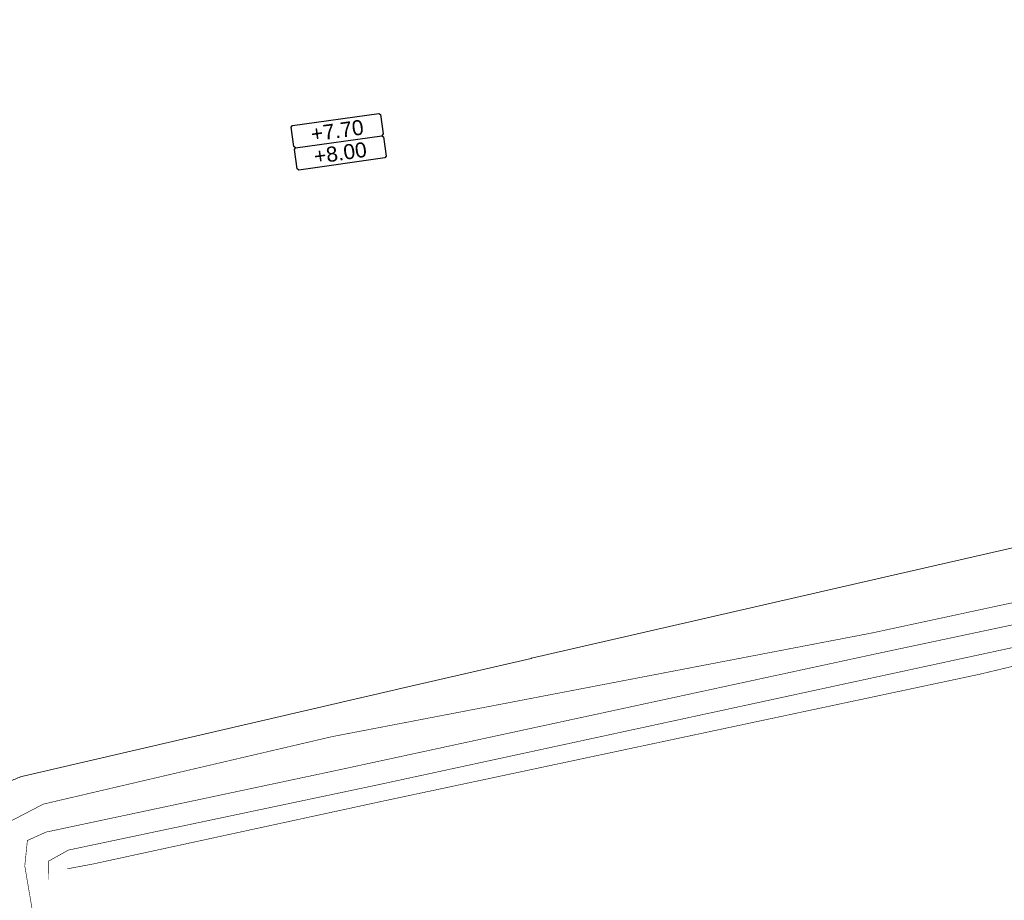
# Model space of a CAD drawing. Extents: x 98477 to 100410, y 398052 to 398969.
# Tile 28 of 256: x 98590 to 98622, y 398120 to 398150. Entities that reach past the tile are written whole.
import ezdxf
from ezdxf.enums import TextEntityAlignment as Align

# ---------------------------------------------------------------- set-up
doc = ezdxf.new("R2010")
doc.units = 0
for name, color, linetype, lineweight in [('B-bestaande watergang', 150, 'Continuous', 9), ('N-GW-hoogtelijn laagte NAP +7.50', 90, 'AL-HOOGTELIJN +7.50', 18), ('X-AL-afwerkhoogte', 4, 'Continuous', 30), ('X-AL-planhoogte brm', 10, 'Continuous', 25), ('X-AL-planhoogte wrm', 252, 'Continuous', 25)]:
    doc.layers.add(name, color=color, linetype=linetype, lineweight=lineweight)
doc.styles.add('CS Annotative', font='arial.ttf')
doc.styles.get("Standard").update_dxf_attribs({"font": 'txt.shx'})
doc.linetypes.add('AL-HOOGTELIJN +7.50', pattern='A,7.5,-1.5,["+7.50",Standard,S=0.9,R=0,X=-0.3,Y=-0.45],-4.5,22.5', length=36)

# ---------------------------------------------------------------- blocks, each defined once
blk = doc.blocks.new('*U280')
at = {"layer": 'X-AL-planhoogte brm', "flags": 128}
blk.add_lwpolyline([(-7.25, 3.75), (-7.5, 4), (-7.5, 7.25), (-7.25, 7.5), (7.25, 7.5), (7.5, 7.25), (7.5, 4), (7.25, 3.75)], dxfattribs=at)
at = {"layer": 'X-AL-planhoogte wrm', "flags": 128}
blk.add_lwpolyline([(7.5, 3.5), (7.5, 0.25), (7.25, 0), (-7.25, 0), (-7.5, 0.25), (-7.5, 3.5), (-7.25, 3.75), (7.25, 3.75)], close=True, dxfattribs=at)
at = {"layer": 'X-AL-planhoogte brm', "style": 'CS Annotative'}
blk.add_attdef('OMSCHRIJVING_afwerk', text='', height=2.5, dxfattribs=at).set_placement((0, 5.625), align=Align.MIDDLE_CENTER)
at = {"layer": 'X-AL-planhoogte wrm', "style": 'CS Annotative'}
blk.add_attdef('HOOGTE_eind', text='', height=2.5, dxfattribs=at).set_placement((0, 1.875), align=Align.MIDDLE_CENTER)

msp = doc.modelspace()

# ---------------------------------------------------------------- linework, layer by layer
at = {"layer": 'B-bestaande watergang', "const_width": 0.02, "flags": 128}
for points in [[(98635.66, 398198.145), (98638.356, 398174.505), (98642.963, 398142.292), (98643.545, 398135.491), (98643.24, 398133.181), (98642.236, 398132.972), (98638.449, 398132.122), (98621.3, 398128.433), (98601.447, 398124.141), (98591.19, 398121.979), (98590.528, 398121.612), (98590.535, 398120.995)], [(98636.737, 398195.807), (98639.528, 398174.357), (98643.682, 398142.488), (98644.426, 398135.496), (98643.725, 398132.6), (98638.458, 398131.88), (98621.548, 398127.835), (98601.746, 398123.626), (98591.984, 398121.51), (98591.154, 398121.355)], [(98598.224, 398074.683), (98597.091, 398073.769), (98596.613, 398073.689), (98595.671, 398074.004), (98593.376, 398089.595), (98591.237, 398108.248), (98588.971, 398121.505), (98588.937, 398122.774), (98590.349, 398123.509), (98599.973, 398125.758), (98617.979, 398129.214), (98640.027, 398133.957), (98641.655, 398134.037), (98642.139, 398134.415), (98642.2, 398135.422), (98641.944, 398138.518), (98641.076, 398148.468), (98637.177, 398174.818), (98635.133, 398190.539)], [(98597.596, 398075.461), (98596.679, 398074.721), (98596.389, 398074.818), (98594.311, 398089.516), (98591.978, 398108.283), (98589.732, 398121.448), (98589.819, 398122.297), (98590.435, 398122.576), (98600.067, 398124.621), (98618.143, 398128.526), (98640.041, 398133.169), (98642.024, 398133.723), (98642.6, 398134.013), (98642.848, 398134.774), (98642.753, 398138.402), (98641.685, 398148.271), (98637.862, 398174.75), (98635.901, 398190.585)]]:
    msp.add_lwpolyline(points, dxfattribs=at)
at = {"layer": 'N-GW-hoogtelijn laagte NAP +7.50', "flags": 128}
msp.add_lwpolyline([(98578.578, 398187.197), (98628.526, 398194.217, -0.413998), (98633.608, 398190.39), (98634.234, 398185.96), (98635.812, 398174.804, 0.003357), (98635.815, 398174.784), (98637.588, 398163.358), (98640.867, 398142.228, -0.408203), (98635.572, 398134.83), (98632.284, 398134.25, 0.012715), (98632.209, 398134.235), (98618.675, 398131.132), (98606.616, 398128.367, 0.000646), (98606.612, 398128.366), (98602.457, 398127.402), (98589.682, 398124.438, 0.064379), (98589.322, 398124.304), (98588.825, 398124.042, 0.191402), (98588.105, 398123.2), (98587.899, 398122.597, 0.114689), (98587.83, 398121.921), (98588.009, 398120.529)], format="xyb", dxfattribs=at)

# ---------------------------------------------------------------- block references
at = {"layer": 'X-AL-afwerkhoogte'}
ref = msp.add_blockref('*U280', (98600.299, 398144.835), dxfattribs=dict(at, xscale=0.2, yscale=0.2, zscale=0.2, rotation=8))
ref.add_attrib('OMSCHRIJVING_afwerk', '+7.70', dxfattribs={"layer": 'X-AL-planhoogte brm', "linetype": 'Continuous', "height": 0.5, "rotation": 8, "style": 'CS Annotative'}).set_placement((98600.143, 398145.949), align=Align.MIDDLE_CENTER)
ref.add_attrib('HOOGTE_eind', '+8.00', dxfattribs={"layer": 'X-AL-planhoogte wrm', "linetype": 'Continuous', "height": 0.5, "rotation": 8, "style": 'CS Annotative'}).set_placement((98600.247, 398145.207), align=Align.MIDDLE_CENTER)

doc.saveas('drawing.dxf')
